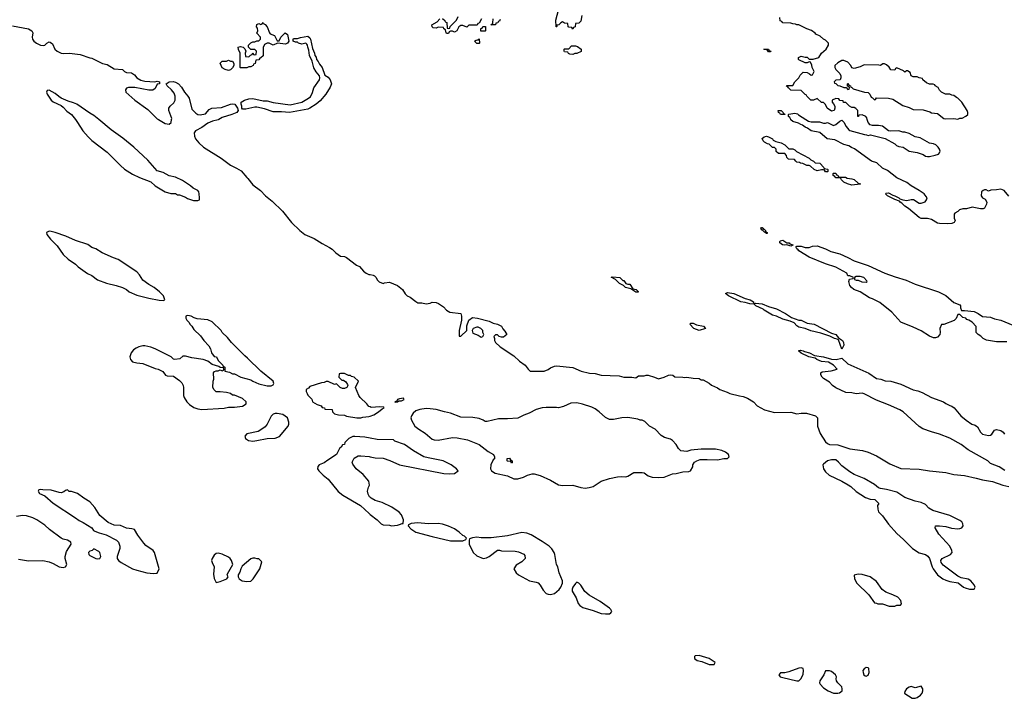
# Model space of a CAD drawing. Header units: inches. Extents: x 2494115 to 2685112, y 774173 to 915163.
# Tile 90 of 215: x 2626562 to 2636225, y 784318 to 790980. Entities that reach past the tile are written whole.
import ezdxf

# ---------------------------------------------------------------- set-up
doc = ezdxf.new("R2010")
doc.units = ezdxf.units.IN
doc.header["$MEASUREMENT"] = 0
for name, color, linetype in [('C6728', 7, 'Continuous'), ('C6729', 7, 'Continuous'), ('C6738', 7, 'Continuous'), ('C6739', 7, 'Continuous')]:
    doc.layers.add(name, color=color, linetype=linetype)

msp = doc.modelspace()

# ---------------------------------------------------------------- linework, layer by layer
at = {"layer": 'C6728', "color": 5, "elevation": 20}
for points in [[(2627108.3, 790000), (2627130.4, 789970.4), (2627180.7, 789890), (2627234, 789830), (2627270, 789794.8), (2627419.9, 789679.9), (2627550, 789547.7), (2627590, 789513.4), (2627670, 789464.9), (2627738, 789430), (2627847.5, 789387.5), (2627891.3, 789350), (2627990, 789291.3), (2628046, 789274), (2628090, 789274), (2628110, 789262), (2628130, 789262), (2628190, 789238), (2628210, 789224.7), (2628266.4, 789206.4), (2628310, 789204.7), (2628326, 789210), (2628328, 789230), (2628324, 789270), (2628319, 789290), (2628310, 789302), (2628264.7, 789324.7), (2628238, 789350), (2628160.2, 789400.2), (2628090, 789433.2), (2628030, 789448.7), (2627970, 789479), (2627910, 789495.3), (2627820.1, 789600.1), (2627681.2, 789730), (2627575.3, 789815.3), (2627460.1, 789900.1), (2627337.8, 790000)], [(2627924.1, 790000), (2627990, 789961.6), (2628030, 789954), (2628049.5, 789970.5), (2628052.6, 790000)], [(2628516.8, 790000), (2628510, 789995.6), (2628455.8, 789984.2), (2628410, 789963.7), (2628350, 789920.7), (2628286.8, 789890), (2628274.8, 789870), (2628276, 789836), (2628286, 789810), (2628318.8, 789770), (2628366.8, 789730), (2628540.6, 789620.6), (2628630, 789550.7), (2628690, 789524), (2628735.5, 789495.5), (2628790, 789431.3), (2628802.5, 789422.5), (2628850, 789358.8), (2628924.6, 789304.6), (2628974.8, 789250), (2629038.8, 789198.8), (2629139.6, 789099.6), (2629230.8, 788990), (2629310.8, 788910), (2629361, 788870), (2629452.8, 788832.8), (2629530, 788782.8), (2629603.4, 788743.4), (2629630, 788726.8), (2629666, 788690), (2629710, 788658.8), (2629750, 788654), (2629770, 788646.8), (2629866, 788570), (2629895.6, 788555.6), (2629937.3, 788510), (2629962.8, 788490), (2629990, 788479.3), (2630000, 788477.8)], [(2630000, 787177.8), (2629990, 787182), (2629969.3, 787209.3), (2629902, 787270), (2629889, 787290), (2629858, 787370), (2629886, 787430), (2629846, 787470), (2629818, 787478), (2629807.3, 787487.3), (2629788.4, 787488.4), (2629750, 787506), (2629710, 787506), (2629698, 787502), (2629694, 787470), (2629722, 787442), (2629739.6, 787439.6), (2629763.6, 787423.6), (2629779.6, 787399.6), (2629782, 787390), (2629772, 787370), (2629750, 787358), (2629730, 787358), (2629708.4, 787368.4), (2629670, 787406), (2629650, 787398), (2629590, 787428), (2629570, 787428), (2629550, 787418), (2629525.4, 787414.6), (2629410, 787378), (2629396.9, 787363.1), (2629374, 787350), (2629374, 787330), (2629382, 787310), (2629390, 787294), (2629430, 787254), (2629434, 787230), (2629482.8, 787202.8), (2629522, 787190), (2629532, 787172), (2629554, 787170), (2629558, 787158), (2629630, 787152), (2629632, 787130), (2629651.1, 787111.1), (2629690, 787101), (2629750, 787096), (2629768.3, 787088.3), (2629870, 787070.6), (2629910, 787070.7), (2629930, 787077.3), (2629990, 787084.7), (2630000, 787088.4)], [(2630000, 786871.2), (2629950, 786881.2), (2629850, 786889), (2629830, 786888.7), (2629792, 786870), (2629754, 786830), (2629751.1, 786808.9), (2629730, 786806), (2629716.9, 786783.1), (2629702, 786770), (2629672, 786710), (2629584.5, 786655.5), (2629550, 786629), (2629502, 786610), (2629486.4, 786593.6), (2629486, 786570), (2629498.8, 786550), (2629538.8, 786510), (2629590.4, 786470.4), (2629688.9, 786348.9), (2629733.3, 786313.3), (2629906, 786210), (2629990.8, 786130.8), (2630000, 786123.9)], [(2630000, 786292.8), (2629996.5, 786296.5), (2629982, 786322), (2629974, 786350), (2629984, 786390), (2629994, 786410), (2629989, 786450), (2629933.8, 786513.8), (2629864, 786570), (2629830, 786618), (2629824, 786636), (2629843.1, 786676.9), (2629883.1, 786696.9), (2629910, 786698), (2629990.7, 786690.7), (2630000, 786688.9)], [(2626550, 785684), (2626650, 785667.3), (2626790, 785670.8), (2626850, 785657.3), (2626890, 785642), (2626949.1, 785609.1), (2626990, 785602.3), (2627011.5, 785610), (2627024.2, 785630), (2627009.6, 785689.6), (2627009.7, 785710.3), (2627022.2, 785757.8), (2627066, 785830), (2627064, 785850), (2627031.7, 785871.7), (2626990, 785879.5), (2626969.7, 785889.7), (2626855.6, 785975.6), (2626810, 786019), (2626729.5, 786069.5), (2626690, 786089.3), (2626630, 786109.3), (2626590, 786112.7), (2626530, 786102.7)]]:
    msp.add_lwpolyline(points, dxfattribs=at)
for points in [[(2626850, 788902.4), (2626824, 788890), (2626828, 788870), (2626864.5, 788824.5), (2626930, 788760.5), (2626990, 788676.3), (2627039.1, 788630), (2627110, 788579.3), (2627134.4, 788554.4), (2627228.9, 788488.9), (2627270, 788468), (2627325.8, 788425.8), (2627414, 788394), (2627510, 788370.4), (2627571.3, 788350), (2627611, 788330), (2627638, 788310), (2627710, 788276.3), (2627830, 788244.9), (2627930, 788226.8), (2627970, 788224.7), (2627986, 788230), (2627974, 788270), (2627933.2, 788310), (2627881.2, 788350), (2627830, 788379.5), (2627770, 788423.7), (2627736.4, 788476.4), (2627710, 788504.2), (2627530, 788627), (2627482, 788642), (2627372.2, 788692.2), (2627310, 788729.5), (2627270, 788744.5), (2627230, 788773), (2627110, 788813.7), (2627013.8, 788853.8), (2626910, 788891.7), (2626870, 788901.7)], [(2628204.7, 788075.3), (2628194, 788070), (2628192, 788050), (2628202, 788030), (2628226, 788006), (2628232, 787990), (2628250.9, 787970.9), (2628270, 787938), (2628338, 787878), (2628370, 787831.3), (2628419.8, 787779.8), (2628436, 787750), (2628444.7, 787710), (2628470, 787674), (2628492, 787670), (2628510, 787634), (2628554, 787590), (2628558, 787578), (2628574, 787570), (2628574, 787530), (2628619.6, 787519.6), (2628650, 787504.7), (2628670, 787502), (2628731, 787471), (2628830, 787444.7), (2628850.9, 787430.9), (2628910, 787406), (2628990, 787386), (2629030, 787386), (2629050, 787394), (2629055.3, 787410), (2629048.7, 787430), (2628929.5, 787529.5), (2628797.5, 787657.5), (2628770, 787679), (2628642, 787810), (2628600.2, 787860.2), (2628548, 787910), (2628538, 787930), (2628452.5, 788012.5), (2628410, 788034), (2628304.7, 788044.7), (2628273.6, 788053.6), (2628246, 788070), (2628230, 788074)], [(2627770, 787779), (2627730, 787769), (2627703.5, 787756.5), (2627679.8, 787740.2), (2627656, 787710), (2627644, 787670), (2627650, 787644.7), (2627670, 787622.8), (2627710, 787610.8), (2627770, 787604), (2627890, 787557.3), (2627922, 787550), (2627966.4, 787526.4), (2627994, 787490), (2628010, 787484.7), (2628070, 787482), (2628130, 787438), (2628153.4, 787413.4), (2628166, 787390), (2628170.7, 787369.3), (2628170.9, 787290.9), (2628176, 787270), (2628202.8, 787230), (2628230, 787202.8), (2628270, 787174), (2628310, 787159.1), (2628350, 787154), (2628570, 787166.8), (2628610, 787176), (2628670, 787176), (2628750, 787184.7), (2628786, 787210), (2628786, 787230), (2628750, 787262), (2628670, 787294), (2628650, 787295.3), (2628630, 787308.7), (2628590, 787319), (2628530, 787328), (2628490, 787328), (2628470, 787346), (2628458, 787370), (2628462, 787430), (2628468.7, 787450), (2628465.2, 787514.8), (2628474.6, 787525.4), (2628490, 787532), (2628510, 787532), (2628530, 787542), (2628550, 787534), (2628562, 787538), (2628566, 787550), (2628562, 787562), (2628530, 787566), (2628516.4, 787576.4), (2628450, 787595.3), (2628409.3, 787629.3), (2628363.2, 787643.2), (2628250, 787659), (2628190, 787675.3), (2628163.6, 787676.4), (2628134, 787650), (2628083.1, 787643.1), (2628070, 787648), (2628048, 787670), (2627890, 787749.2), (2627850, 787765.2), (2627790, 787777.2)], [(2629090, 787115.3), (2629070, 787115.3), (2629051.1, 787108.9), (2629031.1, 787088.9), (2628990, 787008.7), (2628970, 786984), (2628939.9, 786960.1), (2628903.5, 786936.5), (2628790, 786913.2), (2628771.3, 786890), (2628778, 786870), (2628808.7, 786848.7), (2628850, 786843), (2628890, 786848), (2628990, 786867.7), (2629070, 786870.7), (2629112.7, 786887.3), (2629195.3, 786990), (2629202, 787010), (2629202, 787030), (2629188.7, 787070), (2629145.6, 787105.6)], [(2626770, 786368.7), (2626750, 786366), (2626742, 786350), (2626758, 786330), (2626810, 786306.8), (2626890, 786233.4), (2627110, 786090.8), (2627144.1, 786064.1), (2627184.5, 786044.5), (2627270, 785991.3), (2627286.8, 785966.8), (2627298.8, 785958.8), (2627342, 785942), (2627410, 785924), (2627510.5, 785870.5), (2627531, 785850), (2627546, 785810), (2627546, 785790), (2627518, 785710), (2627518, 785690), (2627531, 785670), (2627556.3, 785650), (2627670, 785590.3), (2627710, 785574.6), (2627809.5, 785550.5), (2627875.9, 785544.1), (2627910, 785547.7), (2627929.3, 785590), (2627885.7, 785750), (2627871.5, 785770), (2627799.3, 785819.3), (2627779.7, 785839.7), (2627721.2, 785921.2), (2627690, 785974), (2627662.7, 785982.7), (2627610, 785989.4), (2627550, 786013.2), (2627490, 786019.3), (2627430, 786044), (2627350, 786113.2), (2627298, 786190), (2627250, 786246.6), (2627190, 786282.7), (2627130, 786329.2), (2627070, 786348.7), (2627048.4, 786348.4), (2627030, 786366), (2627010, 786358), (2626996, 786344), (2626970, 786335.3), (2626950, 786337.2), (2626870, 786360.7), (2626790, 786364)], [(2627290, 785786), (2627274, 785770), (2627250, 785764), (2627243, 785757), (2627238.8, 785750), (2627239.1, 785730), (2627250, 785719.1), (2627310, 785690.7), (2627330, 785686.4), (2627349.3, 785690.7), (2627359.3, 785710), (2627350, 785748), (2627338.9, 785758.9)], [(2628510, 785744), (2628490, 785739), (2628470, 785722), (2628451, 785690), (2628446, 785670), (2628451, 785650), (2628471.3, 785608.7), (2628462.6, 785537.4), (2628470, 785494.8), (2628490, 785454.8), (2628530, 785465.3), (2628594, 785490), (2628608.7, 785510), (2628598, 785530), (2628600.4, 785539.6), (2628655.3, 785630), (2628642, 785670), (2628628.7, 785690), (2628610, 785704), (2628550, 785732.7)], [(2628870, 785695.3), (2628850, 785695.3), (2628830, 785688), (2628745.4, 785614.6), (2628731.1, 785588.9), (2628722, 785558), (2628704.7, 785530), (2628704.7, 785510), (2628714.8, 785490), (2628746.8, 785470), (2628790, 785464.4), (2628830, 785468.9), (2628853.2, 785490), (2628918, 785590), (2628938, 785658), (2628907.3, 785687.3), (2628892.7, 785687.3)]]:
    msp.add_lwpolyline(points, close=True, dxfattribs=at)
at = {"layer": 'C6729', "color": 5, "elevation": 20}
for points in [[(2626490, 790920.7), (2626650, 790890.6), (2626681, 790870), (2626691.3, 790850), (2626682.8, 790810), (2626686.8, 790790), (2626701, 790770), (2626726.8, 790750), (2626764.7, 790730), (2626792.7, 790727.3), (2626809, 790731), (2626828.9, 790751.1), (2626850, 790762), (2626859.6, 790759.6), (2626883.6, 790743.6), (2626906, 790690), (2626931, 790670), (2626970, 790650.7), (2626990, 790647.3), (2627050, 790651), (2627156.9, 790636.9), (2627250, 790604.7), (2627270, 790602), (2627374, 790550), (2627419.6, 790539.6), (2627490, 790498), (2627570, 790491.3), (2627590, 790472), (2627610, 790462), (2627658, 790458), (2627690, 790438), (2627711.3, 790410), (2627750, 790386), (2627790, 790376), (2627888.9, 790371.1), (2627910, 790378), (2627934, 790370), (2627934, 790350), (2627910, 790346), (2627890, 790306), (2627870, 790288.7), (2627830, 790289), (2627692.9, 790312.9), (2627630, 790315.3), (2627610, 790308), (2627601, 790290), (2627602.8, 790270), (2627690.8, 790190), (2627818.9, 790098.9), (2627910, 790008.2), (2627924.1, 790000)], [(2628052.6, 790000), (2628053.6, 790010), (2628025.1, 790090), (2628027, 790110), (2628039.3, 790130), (2628075.1, 790164.9), (2628086.6, 790190), (2628089.4, 790210), (2628089.4, 790230), (2628078, 790258), (2628051.8, 790291.8), (2628008, 790330), (2627998, 790350), (2628029.5, 790370.5), (2628066.8, 790373.2), (2628090, 790367.7), (2628121, 790350), (2628150, 790318.8), (2628179.1, 790270), (2628213, 790230), (2628223.8, 790210), (2628250, 790102.8), (2628290, 790060.7), (2628310, 790050.7), (2628332.7, 790047.3), (2628384.7, 790055.3), (2628422.5, 790097.5), (2628448, 790110), (2628542.4, 790117.6), (2628630, 790150.4), (2628653.2, 790153.2), (2628672, 790150), (2628698, 790110), (2628704.7, 790090), (2628692, 790070), (2628644.7, 790050), (2628550, 790021.3), (2628516.8, 790000)], [(2627337.8, 790000), (2627290, 790039), (2627250, 790061.2), (2627122, 790150), (2627090, 790164.5), (2627038.9, 790178.9), (2626969.4, 790209.4), (2626944.8, 790224.8), (2626910, 790256), (2626850, 790288.7), (2626830, 790286), (2626824.7, 790270), (2626831, 790250), (2626870, 790191), (2626890, 790174.8), (2626970, 790136), (2626990, 790121), (2627023.1, 790083.1), (2627071, 790050), (2627108.3, 790000)]]:
    msp.add_lwpolyline(points, dxfattribs=at)
for points in [[(2629090, 790774), (2629110, 790774), (2629126, 790810), (2629168.4, 790851.6), (2629190, 790834), (2629202, 790770), (2629191.3, 790750), (2629170, 790741.2), (2629091.6, 790748.4), (2629050, 790729), (2629010, 790748), (2628990, 790748), (2628964.7, 790735.3), (2628952.7, 790707.3), (2628950, 790626), (2628930, 790606), (2628918, 790602), (2628910, 790586), (2628878, 790582), (2628874, 790550), (2628858, 790542), (2628854, 790530), (2628830, 790518), (2628810, 790518), (2628790, 790508.7), (2628730, 790506), (2628726, 790510), (2628726, 790650), (2628708.4, 790688.4), (2628706, 790710), (2628730, 790718), (2628754, 790710), (2628772.7, 790692.7), (2628782, 790670), (2628774, 790650), (2628778, 790618), (2628810, 790614), (2628827.3, 790632.7), (2628842, 790638), (2628850, 790654), (2628858, 790638), (2628870, 790634), (2628882, 790638), (2628886, 790670), (2628870, 790686), (2628830, 790686), (2628806, 790710), (2628808, 790730), (2628830, 790752), (2628850, 790762), (2628870, 790762), (2628890, 790774), (2628910, 790774), (2628926, 790790), (2628926, 790810), (2628888, 790848), (2628898, 790870), (2628896.4, 790896.4), (2628886, 790910), (2628888.7, 790931.3), (2628910, 790942), (2628930, 790934), (2628942, 790938), (2628950, 790954), (2628958, 790938), (2628970, 790934), (2628991.3, 790910), (2629012, 790850), (2629021, 790841), (2629063.6, 790823.6)], [(2629210, 790069.7), (2629130, 790076.2), (2629050, 790074), (2628965.4, 790105.4), (2628890, 790120.9), (2628870, 790120.9), (2628782.7, 790102.7), (2628750, 790102), (2628742, 790110), (2628741.2, 790130), (2628734, 790150), (2628735.3, 790170), (2628768.7, 790190), (2628810, 790203), (2628850, 790205.5), (2628950, 790184), (2628990, 790182), (2629050, 790167.7), (2629216.6, 790143.4), (2629330, 790170.6), (2629381.6, 790198.4), (2629415.9, 790224.1), (2629435.6, 790264.4), (2629450, 790311), (2629505.2, 790390), (2629509, 790410), (2629504, 790430), (2629470, 790469), (2629450, 790508), (2629433.2, 790573.2), (2629406, 790630), (2629400.4, 790680.4), (2629388.7, 790710), (2629388, 790730), (2629380.4, 790740.4), (2629370, 790748), (2629330, 790741.2), (2629298, 790750), (2629290, 790758), (2629270, 790758), (2629246, 790770), (2629246, 790790), (2629250, 790794), (2629290, 790794), (2629316.4, 790803.6), (2629390, 790818), (2629410, 790802), (2629416, 790790), (2629436, 790696), (2629456, 790650), (2629458, 790630), (2629470.6, 790610.6), (2629474.8, 790590), (2629490.4, 790570.4), (2629503.4, 790543.4), (2629531.3, 790510), (2629555.3, 790435.3), (2629590, 790414.8), (2629610, 790391), (2629622.8, 790350), (2629610, 790318), (2629566, 790250), (2629510, 790184), (2629471.3, 790150), (2629411, 790110), (2629390, 790102.9)], [(2628630, 790574), (2628650, 790574), (2628662, 790550), (2628662, 790530), (2628651.1, 790508.9), (2628630, 790488), (2628610, 790482), (2628578, 790490), (2628548.9, 790508.9), (2628528.4, 790551.6), (2628550, 790572), (2628590, 790572), (2628610, 790582)]]:
    msp.add_lwpolyline(points, close=True, dxfattribs=at)
at = {"layer": 'C6738', "color": 5, "elevation": 20}
for points in [[(2636270, 789248.7), (2636222, 789302), (2636190, 789317.2), (2636150, 789309.3), (2636092, 789308), (2636070, 789298), (2636048.4, 789308.4), (2636030, 789308.7), (2636016.9, 789303.1), (2636002, 789290), (2635998, 789250), (2636010, 789232), (2636036.9, 789216.9), (2636052, 789190), (2636051.6, 789168.4), (2636032, 789130), (2636016.9, 789123.1), (2635990, 789122), (2635910, 789139), (2635855.3, 789124.7), (2635816.9, 789123.1), (2635786, 789114), (2635770, 789098), (2635738, 789082), (2635734, 789070), (2635734, 789030), (2635742, 789010), (2635732, 788990), (2635710, 788978), (2635670, 788975.3), (2635590, 788979), (2635570, 788984), (2635510, 789018), (2635470, 789028.7), (2635410, 789029.2), (2635390, 789039), (2635286, 789126), (2635249, 789150), (2635219.3, 789179.3), (2635202, 789190), (2635198, 789198), (2635150, 789215.3), (2635078, 789250), (2635058, 789270), (2635064, 789276), (2635090, 789281), (2635130, 789256), (2635152, 789250), (2635190, 789231.3), (2635201, 789221), (2635230, 789211), (2635270, 789206), (2635310, 789214.8), (2635334, 789214), (2635390, 789178), (2635410, 789178), (2635448.9, 789191.1), (2635462, 789210), (2635468, 789230), (2635438, 789270), (2635390, 789304), (2635310, 789349.2), (2635270, 789381.2), (2635170, 789426), (2635078.6, 789498.6), (2635030, 789522), (2634975.1, 789575.1), (2634922, 789590), (2634753.2, 789713.2), (2634724.1, 789724.1), (2634700.2, 789740.2), (2634650, 789754), (2634562, 789802), (2634488, 789810), (2634414, 789874), (2634330, 789889), (2634294, 789914), (2634270, 789924), (2634245.2, 789945.2), (2634228, 789950), (2634204.7, 789964.7), (2634150, 789982), (2634130, 789998), (2634129, 790000)], [(2634277, 790000), (2634303.6, 789983.6), (2634330, 789978), (2634410, 789976), (2634450, 789964.7), (2634470, 789964.7), (2634490.9, 789970.9), (2634550, 789942), (2634570, 789952), (2634610, 789984.7), (2634630, 789994), (2634650, 789974), (2634672, 789930), (2634698, 789898), (2634710, 789891.3), (2634851.6, 789851.6), (2634871.1, 789851.1), (2634890, 789844.7), (2634911.1, 789851.1), (2635054.8, 789814.8), (2635150, 789762), (2635166.4, 789746.4), (2635190, 789736), (2635232, 789730), (2635290.9, 789690.9), (2635370, 789674.8), (2635430, 789656), (2635450, 789641), (2635470, 789636), (2635490, 789636), (2635546, 789650), (2635579, 789661), (2635590, 789674), (2635595.3, 789690), (2635588.7, 789710), (2635575.3, 789730), (2635554, 789750), (2635530, 789761.2), (2635489.3, 789769.3), (2635400.2, 789820.2), (2635350, 789829), (2635290, 789862), (2635250, 789875.3), (2635230, 789875.3), (2635188.4, 789888.4), (2635110, 789884), (2635090, 789888.7), (2635030, 789935.3), (2634990, 789942), (2634930, 789942), (2634909.1, 789949.1), (2634888, 789970), (2634880.5, 790000)], [(2636250, 787817.2), (2636150, 787816), (2636050, 787834), (2636018, 787850), (2635994.6, 787874.6), (2635970, 787888), (2635948.9, 787908.9), (2635947.3, 787967.3), (2635908, 788010), (2635878, 788030), (2635856.4, 788036.4), (2635846, 788050), (2635818, 788058), (2635790, 788086), (2635770, 788086), (2635752.7, 788047.3), (2635732.7, 788027.3), (2635630, 787988.7), (2635610, 787988), (2635591.3, 787950), (2635596, 787910), (2635591.3, 787890), (2635570, 787864), (2635550, 787855.3), (2635530, 787855.3), (2635490, 787873.2), (2635410, 787926), (2635330, 787962.7), (2635209.5, 788009.5), (2635122, 788110), (2635004.5, 788204.5), (2634930, 788241.2), (2634902, 788250), (2634810, 788309), (2634749, 788330), (2634724, 788350), (2634709, 788370), (2634698, 788410), (2634707.3, 788432.7), (2634742, 788438), (2634746, 788450), (2634710, 788466), (2634690, 788466), (2634678, 788490), (2634571.9, 788551.9), (2634470, 788584.5), (2634310, 788649.4), (2634209.2, 788710), (2634202, 788722), (2634188.7, 788730), (2634178, 788750), (2634190, 788756), (2634230, 788756), (2634270, 788742), (2634310, 788742), (2634343.1, 788756.9), (2634390, 788761), (2634470.5, 788730.5), (2634523.8, 788703.8), (2634610, 788680.5), (2634690, 788646), (2634750, 788613), (2634890, 788565.5), (2635052.8, 788492.8), (2635155.2, 788455.2), (2635263.4, 788423.4), (2635350, 788384), (2635578, 788310), (2635650, 788271), (2635730, 788204.7), (2635790, 788182), (2635796, 788170), (2635796, 788150), (2635803.6, 788123.6), (2635834, 788126), (2635930, 788114), (2635970, 788094.8), (2636010, 788064.9), (2636090, 788058.4), (2636130, 788043.8), (2636190.4, 788030.4), (2636310, 787980.5)], [(2630000, 788477.8), (2630030, 788473), (2630044.1, 788464.1), (2630058.8, 788450), (2630070, 788424.7), (2630090, 788406.8), (2630130, 788391.3), (2630142.7, 788397.3), (2630190, 788404.7), (2630270.5, 788370.5), (2630318, 788330), (2630344.7, 788290), (2630364.7, 788270), (2630395.3, 788255.3), (2630450, 788212), (2630470, 788202), (2630510, 788202), (2630551.1, 788191.1), (2630590, 788196), (2630610, 788206), (2630650, 788202.8), (2630672.5, 788192.5), (2630719.9, 788159.9), (2630751.3, 788130), (2630782, 788110), (2630890, 788096), (2630897.1, 788070), (2630897.1, 788030), (2630873.4, 787930), (2630874, 787874), (2630890, 787872), (2630948.7, 787930), (2630950, 787974), (2630969.3, 788030), (2631004.5, 788055.5), (2631054, 788050), (2631170, 788021), (2631210, 788002), (2631251.6, 787991.6), (2631291.1, 787971.1), (2631303.6, 787943.6), (2631323.6, 787923.6), (2631342, 787890), (2631310, 787862), (2631290, 787862), (2631266, 787870), (2631250, 787886), (2631230, 787886), (2631214, 787870), (2631222, 787850), (2631222, 787830), (2631232, 787810), (2631278, 787770), (2631410, 787678.8), (2631467.7, 787627.7), (2631522, 787590), (2631550.7, 787550), (2631572, 787530), (2631710, 787528), (2631750, 787546.4), (2631770, 787563), (2631810, 787578.8), (2631830, 787580.7), (2631990, 787566), (2632072, 787530), (2632154, 787510), (2632210, 787508), (2632270, 787490.6), (2632444, 787484), (2632490.9, 787470.9), (2632571, 787471), (2632610, 787464.7), (2632636.4, 787483.6), (2632690, 787484.7), (2632710, 787491.3), (2632730, 787491.3), (2632791.6, 787471.6), (2632830, 787454), (2632886, 787470), (2632928.4, 787491.6), (2632950, 787494), (2632971.6, 787491.6), (2632992.7, 787472.7), (2633070, 787472), (2633090, 787466), (2633110, 787471.3), (2633170, 787461), (2633230, 787458), (2633250, 787446), (2633270, 787444.7), (2633330, 787412), (2633350, 787392), (2633410, 787366), (2633432, 787350), (2633504.9, 787324.9), (2633530, 787311), (2633626.2, 787286.2), (2633661.4, 787281.4), (2633704.5, 787264.5), (2633764.7, 787230), (2633798, 787190), (2633871.3, 787150), (2633970, 787124.9), (2634130, 787127.7), (2634190, 787112), (2634230, 787118), (2634283.1, 787116.9), (2634372, 787090), (2634392, 787070), (2634391.3, 786990), (2634416.8, 786916.8), (2634470, 786836), (2634490, 786818.8), (2634510, 786810.7), (2634590, 786804.9), (2634710, 786767.3), (2634834, 786750), (2634890, 786734.8), (2634970, 786697.3), (2635101.1, 786621.1), (2635210, 786573.4), (2635390, 786567.3), (2635490, 786550.8), (2635650, 786534.8), (2635730, 786516), (2635834.6, 786505.4), (2635950, 786480.7), (2636010, 786462), (2636110, 786447.3), (2636208.9, 786411.1), (2636270, 786396)], [(2636230, 786553.2), (2636174, 786590), (2636090, 786624.5), (2636063.7, 786650), (2635870, 786758.7), (2635802.7, 786810), (2635690, 786871.8), (2635590, 786911.6), (2635510, 786932.7), (2635424.9, 786964.9), (2635390, 786986.6), (2635234, 787130), (2635201.2, 787150), (2635090, 787198.7), (2634970, 787243.6), (2634850, 787307), (2634830, 787312), (2634770, 787307.3), (2634730, 787317), (2634670, 787320.7), (2634570, 787366.6), (2634539.3, 787390), (2634510, 787420.9), (2634450, 787457.2), (2634437.2, 787470), (2634425.2, 787494.8), (2634425.6, 787514.4), (2634438, 787522), (2634526.3, 787533.7), (2634586, 787550), (2634549, 787590), (2634498.6, 787618.6), (2634430, 787625.2), (2634384.7, 787644.7), (2634370, 787658), (2634308, 787670), (2634230, 787705.2), (2634206, 787730), (2634225.2, 787734.8), (2634250, 787730.7), (2634262.8, 787722.8), (2634312, 787710), (2634363.6, 787683.6), (2634452, 787670), (2634530, 787646), (2634575.5, 787644.5), (2634630, 787658), (2634690, 787602), (2634896, 787510), (2634970, 787458), (2635014, 787450), (2635055.9, 787435.9), (2635110.4, 787430.4), (2635210, 787403), (2635330, 787347.7), (2635376.8, 787336.8), (2635419.9, 787319.9), (2635511.3, 787270), (2635627.7, 787227.7), (2635650, 787211), (2635690, 787191), (2635710, 787186), (2635731.3, 787170), (2635798.8, 787090), (2635850, 787047.3), (2635904.7, 787010), (2635938, 786998), (2635962, 786982), (2635990, 786932), (2636011.1, 786911.1), (2636070, 786898.8), (2636090, 786901), (2636102, 786910), (2636128, 786950), (2636150, 786955.5), (2636190, 786945.5), (2636213.4, 786930), (2636227.3, 786910)], [(2630000, 787088.4), (2630037.5, 787102.5), (2630082, 787130), (2630119, 787161), (2630138, 787170), (2630135.3, 787175.3), (2630098, 787178), (2630012.5, 787172.5), (2630000, 787177.8)], [(2630000, 786688.9), (2630050, 786678.8), (2630130, 786674.8), (2630193.7, 786653.7), (2630290.6, 786610.6), (2630724.5, 786524.5), (2630779.3, 786520.7), (2630830, 786526), (2630866, 786550), (2630848, 786570), (2630795.3, 786610), (2630718, 786650), (2630570, 786677.2), (2630529.5, 786689.5), (2630426.8, 786746.8), (2630338, 786810), (2630244, 786844), (2630230, 786855.3), (2630070, 786857.2), (2630000, 786871.2)], [(2630000, 786123.9), (2630071.3, 786070), (2630111.1, 786031.1), (2630130, 786022), (2630190, 786018), (2630210, 786011.3), (2630270, 786018), (2630290, 786024.7), (2630314, 786034), (2630326, 786034), (2630328, 786070), (2630310, 786118), (2630286.3, 786146.3), (2630215.3, 786195.3), (2630120.1, 786240.1), (2630050, 786259), (2630010, 786282), (2630000, 786292.8)]]:
    msp.add_lwpolyline(points, dxfattribs=at)
for points in [[(2634110, 789712), (2634150, 789712), (2634170, 789702), (2634184.7, 789684.7), (2634310, 789622), (2634325.4, 789605.4), (2634354, 789590), (2634370, 789574), (2634414, 789570), (2634454, 789530), (2634458, 789518), (2634490, 789514), (2634494, 789510), (2634494, 789490), (2634490, 789486), (2634470, 789486), (2634462, 789502), (2634450, 789506), (2634430, 789506), (2634390, 789495.3), (2634358, 789510), (2634323.1, 789543.1), (2634309, 789549), (2634286, 789550), (2634249, 789569), (2634226, 789570), (2634216.4, 789576.4), (2634190, 789582), (2634178, 789590), (2634167.3, 789607.3), (2634106, 789610), (2634090, 789626), (2634087.3, 789647.3), (2634070, 789666), (2634007.3, 789667.3), (2633987.3, 789687.3), (2633986, 789710), (2633970, 789726), (2633950, 789726), (2633916.4, 789756.4), (2633900.4, 789760.4), (2633870, 789778), (2633858, 789790), (2633847.3, 789812.7), (2633868.4, 789831.6), (2633890, 789836), (2633910, 789831), (2633950, 789811), (2633958, 789798), (2633983.6, 789783.6), (2634034, 789770), (2634070, 789752)], [(2634730, 789355.3), (2634686, 789370), (2634650, 789386), (2634627.3, 789407.3), (2634622, 789422), (2634610, 789426), (2634570, 789426), (2634562, 789442), (2634546, 789450), (2634546, 789470), (2634550, 789474), (2634570, 789474), (2634578, 789458), (2634592.7, 789452.7), (2634598, 789438), (2634610, 789434), (2634667.3, 789432.7), (2634683.6, 789423.6), (2634730, 789418), (2634750, 789411), (2634790, 789374), (2634814, 789370), (2634810, 789366)], [(2633890, 788882), (2633878, 788890), (2633878, 788898), (2633870, 788895.3), (2633855.3, 788910), (2633856.4, 788916.4), (2633850, 788915.3), (2633835.3, 788930), (2633841.2, 788938.8), (2633850, 788938.8), (2633861, 788930), (2633862, 788922), (2633870, 788921), (2633881, 788910), (2633881, 788901), (2633898, 788890), (2633898, 788882)], [(2634130, 788758), (2634090, 788769.2), (2634070, 788766.6), (2634048, 788770), (2634022, 788790), (2634022, 788798), (2634026, 788810), (2634050, 788814), (2634090, 788790.8), (2634112, 788790), (2634121, 788781), (2634150.8, 788770.8), (2634150, 788766)], [(2632530, 788382), (2632550, 788382), (2632578, 788338), (2632612, 788330), (2632634, 788310), (2632630, 788306), (2632610, 788304), (2632559, 788339), (2632508, 788350), (2632489.1, 788369.1), (2632448, 788390), (2632408.7, 788428.7), (2632368, 788452), (2632383.1, 788456.9), (2632451.3, 788450), (2632481, 788421), (2632490, 788418), (2632511.1, 788391.1)], [(2634810, 788458), (2634770, 788458), (2634754, 788450), (2634754, 788430), (2634770, 788422), (2634790, 788422), (2634825.4, 788405.4), (2634870, 788402), (2634878, 788410), (2634876.4, 788416.4), (2634846, 788450)], [(2633772.7, 788192.7), (2633783.1, 788196.9), (2633850, 788190.8), (2633910, 788162.8), (2633990, 788140.7), (2634076.1, 788096.1), (2634137.3, 788057.3), (2634210, 788030.7), (2634230, 788030.6), (2634290, 788000.7), (2634358, 787990), (2634530, 787902.8), (2634571.3, 787890), (2634598, 787858), (2634636, 787830), (2634646, 787810), (2634650, 787786), (2634630, 787746), (2634598, 787838), (2634584.7, 787844.7), (2634558, 787850), (2634512.9, 787872.9), (2634423.3, 787903.3), (2634326.8, 787926.8), (2634269.3, 787949.3), (2634210, 787962), (2634190, 787975.3), (2634163.2, 788003.2), (2634122, 788022), (2634050, 788039.3), (2633990, 788069.2), (2633950, 788079.3), (2633867.5, 788127.5), (2633857.5, 788137.5), (2633788, 788170), (2633768.9, 788188.9), (2633726, 788190), (2633683.2, 788203.2), (2633638, 788210), (2633518, 788270), (2633488, 788292), (2633510, 788301), (2633570, 788293.4), (2633681.4, 788241.4), (2633732, 788230), (2633762, 788210), (2633762, 788202)], [(2631050, 787962), (2631011.6, 787948.4), (2631002, 787930), (2631010, 787902), (2631062, 787882), (2631090, 787862), (2631106, 787870), (2631118, 787890), (2631106, 787910), (2631106, 787930), (2631086, 787950), (2631060.4, 787960.4)], [(2633230, 787929.5), (2633178, 787950), (2633138, 787990), (2633150, 788002), (2633170, 788002), (2633203.6, 787983.6), (2633272, 787970), (2633292, 787950)], [(2630330, 787266), (2630290, 787259.3), (2630271.3, 787250), (2630264.7, 787235.3), (2630242, 787230), (2630246, 787226), (2630270, 787227.7), (2630283.1, 787236.9), (2630310, 787238.8), (2630334, 787250)], [(2632030, 787219), (2631970, 787214), (2631898, 787182), (2631850.9, 787169.1), (2631830, 787174), (2631730, 787173.2), (2631690, 787169), (2631630, 787154), (2631562, 787118), (2631510, 787099), (2631450, 787069.2), (2631350, 787061.2), (2631259.8, 787060.2), (2631150, 787034), (2631130, 787034), (2631110, 787049), (2631070, 787065.2), (2631010, 787073.2), (2630890, 787077.2), (2630790, 787117.2), (2630730, 787129.2), (2630650, 787152.7), (2630590, 787161.2), (2630550, 787164), (2630490, 787154), (2630450, 787139), (2630422.5, 787117.5), (2630406, 787090), (2630401, 787070), (2630406, 787050), (2630441, 786990), (2630479.9, 786959.9), (2630542.5, 786922.5), (2630610, 786862.8), (2630630, 786854.8), (2630669.1, 786850.9), (2630810, 786877.3), (2630855.9, 786875.9), (2630955.9, 786855.9), (2631070.4, 786810.4), (2631161.1, 786741.1), (2631212, 786710), (2631222, 786690), (2631222, 786670), (2631210, 786658), (2631186, 786610), (2631181, 786570), (2631191.3, 786550), (2631227.1, 786527.1), (2631350, 786502), (2631411.6, 786471.6), (2631450, 786471.3), (2631506, 786490), (2631546, 786510), (2631590, 786521), (2631610, 786521), (2631670, 786506), (2631770, 786458.8), (2631850, 786414.8), (2631890, 786406), (2631990, 786410.8), (2632070, 786386), (2632110, 786381), (2632150, 786386), (2632190, 786398.8), (2632270, 786451), (2632350, 786474.8), (2632430, 786490.8), (2632470, 786494.8), (2632510, 786491), (2632530, 786498), (2632590, 786534.8), (2632670, 786536), (2632690, 786531), (2632730, 786502.8), (2632770, 786488), (2632830, 786484.9), (2632886, 786490), (2632970, 786522), (2633004.7, 786524.7), (2633070, 786542), (2633130, 786544.7), (2633146, 786550), (2633168, 786590), (2633168, 786610), (2633183.1, 786636.9), (2633206, 786650), (2633239, 786661), (2633310, 786664), (2633410, 786660.7), (2633471.3, 786671.3), (2633507.3, 786672.7), (2633526, 786690), (2633518, 786710), (2633490, 786734), (2633452.1, 786752.1), (2633390, 786765.2), (2633250, 786765.2), (2633150, 786752.7), (2633110, 786741.2), (2633050, 786748.7), (2633028, 786770), (2633004, 786810), (2632969.5, 786849.5), (2632950, 786861.2), (2632890, 786879), (2632856.5, 786896.5), (2632798.6, 786958.6), (2632742, 786990), (2632696, 787036), (2632670, 787049), (2632650, 787049.2), (2632630, 787057.2), (2632530, 787073.2), (2632470, 787072.3), (2632390, 787056), (2632350, 787054), (2632310, 787074), (2632250, 787129), (2632210, 787159), (2632175.5, 787175.5), (2632085.6, 787205.6)], [(2631390, 786628), (2631382, 786642), (2631350, 786646), (2631346, 786650), (2631347.3, 786672.7), (2631370, 786674), (2631378, 786658), (2631394, 786650), (2631394, 786630)], [(2634570, 786659), (2634530, 786659), (2634490.9, 786649.1), (2634450, 786618), (2634444.7, 786610), (2634451, 786570), (2634470, 786541), (2634506, 786510), (2634630.5, 786450.5), (2634693.2, 786413.2), (2634717.5, 786397.5), (2634770, 786346.8), (2634862, 786290), (2634908.4, 786271.6), (2634954, 786270), (2634992, 786230), (2634982, 786210), (2634983.6, 786176.4), (2634991.3, 786150), (2635030.5, 786110.5), (2635087.1, 786027.1), (2635170, 785934.8), (2635236.7, 785876.7), (2635322.8, 785790), (2635390, 785747.3), (2635450.7, 785730.7), (2635474.4, 785714.4), (2635491.3, 785690), (2635516, 785610), (2635526.8, 785590), (2635570.7, 785530), (2635594, 785510), (2635622.8, 785490), (2635650, 785479.3), (2635690, 785466), (2635770.6, 785450.6), (2635824, 785410), (2635841.8, 785401.8), (2635882, 785390), (2635910, 785388.2), (2635929.3, 785390.7), (2635938, 785410), (2635930, 785433.2), (2635898, 785470), (2635870, 785487.3), (2635800.1, 785500.1), (2635770, 785516), (2635624.8, 785624.8), (2635604, 785650), (2635602, 785670), (2635615.3, 785690), (2635698, 785730), (2635713.2, 785750), (2635709.2, 785770), (2635689.2, 785810), (2635584, 785930), (2635546, 785990), (2635548.4, 786011.6), (2635590, 786012), (2635650, 786004.7), (2635707.5, 785987.5), (2635770, 785982.8), (2635790, 785986), (2635808.9, 785991.1), (2635822, 786010), (2635819, 786030), (2635808.7, 786050), (2635790, 786064), (2635690, 786113.2), (2635522, 786162), (2635485.6, 786185.6), (2635450, 786222), (2635410, 786239), (2635350, 786254), (2635250, 786288.7), (2635170, 786342), (2635070, 786369.2), (2635010, 786377.2), (2634990, 786384), (2634950, 786417.2), (2634850, 786476), (2634750, 786516), (2634710, 786541.2), (2634630, 786601.2), (2634597.5, 786637.5)], [(2630470, 786040.9), (2630405.4, 786034.6), (2630378, 786022), (2630374, 786010), (2630401.4, 785981.4), (2630450.4, 785950.4), (2630610, 785906.7), (2630790, 785864.9), (2630910, 785864.7), (2630942, 785878), (2630946, 785890), (2630926, 785910), (2630910, 785915.3), (2630875.3, 785950), (2630830, 785982.7), (2630770, 786009.3), (2630710, 786026), (2630670, 786032.7), (2630570, 786032.3)], [(2631490, 785947), (2631350, 785912.7), (2631190, 785892.7), (2631090, 785893.2), (2631050, 785899), (2631005.4, 785894.6), (2630978, 785882), (2630974, 785870), (2630974, 785830), (2631011, 785750), (2631050, 785716.3), (2631109, 785691), (2631142, 785698), (2631170, 785711), (2631250, 785771.3), (2631270, 785771.3), (2631290, 785764.7), (2631423.6, 785763.6), (2631456.9, 785756.9), (2631510, 785734), (2631519.6, 785719.6), (2631522, 785690), (2631490, 785658), (2631435.3, 785624.7), (2631412, 785590), (2631434.8, 785550), (2631458.8, 785530), (2631564, 785470), (2631630, 785458.7), (2631650.3, 785450.3), (2631670.3, 785430.3), (2631698.6, 785378.6), (2631730, 785348.2), (2631750, 785339.3), (2631770, 785337.1), (2631810, 785346), (2631854.9, 785385.1), (2631872.7, 785410), (2631889.3, 785450), (2631889.3, 785470), (2631855.3, 785550), (2631842, 785610), (2631829.2, 785630), (2631815.3, 785730), (2631808.9, 785748.9), (2631784.7, 785784.7), (2631759, 785810), (2631690, 785857.2), (2631582, 785922), (2631537.7, 785937.7)], [(2634790, 785537.2), (2634752, 785528), (2634756, 785490), (2634778.8, 785450), (2634894.4, 785334.4), (2634950, 785254), (2634971.6, 785251.6), (2634984.7, 785244.7), (2635030, 785244.7), (2635096.4, 785223.6), (2635150, 785222), (2635170, 785232), (2635207.3, 785232.7), (2635214.6, 785245.4), (2635210, 785278), (2635179, 785310), (2635130, 785335.1), (2635060.7, 785360.7), (2635027.3, 785387.3), (2634970, 785465.2), (2634910, 785509.2), (2634830, 785532.3)], [(2632030, 785458), (2632015.3, 785444.7), (2631990, 785408), (2631984, 785390), (2631984.9, 785370), (2632022.8, 785302.8), (2632043, 785250), (2632058, 785230), (2632090, 785208.9), (2632190, 785179.6), (2632270, 785150.3), (2632310, 785145.7), (2632350, 785148.5), (2632363.7, 785156.3), (2632372.7, 785170), (2632362.7, 785190), (2632350, 785202.7), (2632259.3, 785270), (2632149.7, 785329.7), (2632108, 785368), (2632070, 785428.7), (2632050, 785449)], [(2633230, 784738), (2633190, 784736), (2633184, 784730), (2633186, 784710), (2633210.8, 784690), (2633258, 784678), (2633330, 784649.2), (2633370, 784649.1), (2633378, 784650), (2633388.7, 784670), (2633330, 784709.3)], [(2634230, 784616.9), (2634210, 784615.1), (2634110, 784577), (2634070, 784569), (2634030, 784568.7), (2634011.3, 784550), (2634026, 784530), (2634050, 784520.7), (2634190, 784490.5), (2634210, 784490.4), (2634230, 784511.8), (2634250, 784555.5), (2634253.7, 784590), (2634250, 784611.8)], [(2634510, 784588.7), (2634470, 784588.7), (2634454.4, 784550), (2634414, 784490), (2634410.3, 784470), (2634416.5, 784456.5), (2634450, 784420.4), (2634495.5, 784390), (2634550, 784368.1), (2634590, 784368.8), (2634606.8, 784373.2), (2634635.3, 784390), (2634635.3, 784410), (2634629, 784430), (2634590, 784468.7), (2634579, 784490), (2634575.3, 784510), (2634578, 784530), (2634568.9, 784548.9), (2634530, 784582)], [(2634870, 784622), (2634851, 784609), (2634838, 784590), (2634838.8, 784570), (2634846, 784550), (2634859.8, 784539.8), (2634870, 784536), (2634890, 784544.7), (2634899, 784570), (2634895.3, 784610), (2634890, 784618)], [(2635410, 784438), (2635350, 784422), (2635310, 784435.3), (2635290, 784428.7), (2635264.7, 784410), (2635250, 784386), (2635246, 784370), (2635250, 784364.7), (2635321, 784321), (2635350, 784318), (2635370, 784324.7), (2635402, 784350), (2635418, 784370), (2635426, 784390), (2635426, 784410)]]:
    msp.add_lwpolyline(points, close=True, dxfattribs=at)
at = {"layer": 'C6739', "color": 5, "elevation": 20}
for points in [[(2632078, 791022), (2632070, 790966), (2632050, 790946), (2632018, 790942), (2632014, 790910), (2631998, 790902), (2631990, 790888), (2631982, 790902), (2631950, 790906), (2631946, 790910), (2631942, 790942), (2631910, 790946), (2631890, 790958), (2631874, 790950), (2631854, 790930), (2631834, 790926), (2631834, 790914), (2631831, 790909), (2631828, 790910), (2631824.7, 790975.3), (2631850, 791074)], [(2631094, 790990), (2631072.7, 790947.3), (2631058, 790942), (2631052.7, 790927.3), (2630970, 790926), (2630950, 790908), (2630910, 790922), (2630890, 790922), (2630872, 790910), (2630852, 790870), (2630830, 790858), (2630810, 790866), (2630790, 790866), (2630778, 790862), (2630770, 790846), (2630750, 790846), (2630746, 790850), (2630742, 790882), (2630726, 790890), (2630722, 790902), (2630670, 790908), (2630650, 790898), (2630620.4, 790900.4), (2630608.4, 790908.4), (2630608, 790930), (2630660.4, 790959.6), (2630686, 790990)], [(2630710, 790992), (2630732.7, 790972.7), (2630738, 790958), (2630752.7, 790952.7), (2630758, 790898), (2630770, 790894), (2630782, 790898), (2630787.3, 790912.7), (2630850, 790974), (2630866, 791010)], [(2631278, 790982), (2631270, 790966), (2631258, 790962), (2631254, 790950), (2631234, 790946), (2631230, 790928), (2631186, 790930), (2631202, 790938), (2631206, 790950), (2631208, 790990)], [(2634880.5, 790000), (2634876.4, 790016.4), (2634866, 790030), (2634830, 790046), (2634798, 790042), (2634794, 790030), (2634786, 790030), (2634786, 790090), (2634768.4, 790108.4), (2634750, 790118), (2634730, 790118), (2634706, 790130), (2634670, 790166), (2634648.4, 790168.4), (2634642, 790182), (2634610, 790186), (2634602, 790202), (2634570, 790206), (2634534, 790190), (2634534, 790170), (2634550, 790154), (2634562, 790130), (2634562, 790110), (2634554, 790090), (2634530, 790082), (2634488, 790110), (2634470, 790146), (2634450, 790166), (2634430, 790166), (2634390, 790206), (2634351.3, 790188.7), (2634326, 790190), (2634286, 790230), (2634282, 790242), (2634270, 790246), (2634230, 790286), (2634130, 790288), (2634106, 790310), (2634102, 790322), (2634087.3, 790327.3), (2634090, 790334), (2634150, 790334), (2634168, 790370), (2634208, 790410), (2634223.1, 790436.9), (2634250, 790464.7), (2634290, 790462), (2634314, 790450), (2634330, 790434), (2634342, 790438), (2634358, 790470), (2634338, 790510), (2634334.6, 790534.6), (2634322, 790562), (2634310, 790566), (2634290, 790558), (2634270, 790558), (2634210, 790586), (2634206, 790590), (2634206, 790610), (2634230, 790622), (2634270, 790611.3), (2634291.1, 790611.1), (2634310, 790594), (2634350, 790594), (2634406, 790610), (2634429.3, 790650.7), (2634475.3, 790690), (2634498, 790730), (2634498, 790750), (2634470, 790778), (2634450, 790788.7), (2634418, 790818), (2634376.4, 790836.4), (2634368.4, 790848.4), (2634333.6, 790873.6), (2634286, 790890), (2634210, 790928), (2634190, 790928), (2634176.4, 790936.4), (2634150, 790938), (2634130, 790946), (2634050, 790948), (2634042, 790962), (2634026, 790970), (2634022, 791002)], [(2634129, 790000), (2634119, 790019), (2634106, 790030), (2634106, 790050), (2634110, 790054), (2634170, 790062), (2634195.3, 790055.3), (2634204.7, 790044.7), (2634277, 790000)]]:
    msp.add_lwpolyline(points, dxfattribs=at)
for points in [[(2631087.3, 790867.3), (2631087.3, 790892.7), (2631102, 790898), (2631108, 790912), (2631132.7, 790912.7), (2631134, 790870), (2631130, 790868)], [(2631050, 790746), (2631026, 790770), (2631040.4, 790779.6), (2631058, 790782), (2631072.7, 790792.7), (2631074, 790750), (2631070, 790746)], [(2631990, 790638), (2631960.4, 790640.4), (2631947.3, 790647.3), (2631942, 790662), (2631910, 790666), (2631906, 790670), (2631906, 790690), (2631910, 790694), (2631950, 790694), (2631978, 790722), (2632018, 790722), (2632035.3, 790715.3), (2632072, 790690), (2632071.1, 790668.9), (2632030, 790648.7), (2632010, 790648)], [(2633910, 790666), (2633902, 790682), (2633870, 790686), (2633866, 790690), (2633910, 790692), (2633918, 790678), (2633934, 790670), (2633930, 790666)], [(2634650, 790578), (2634630, 790578), (2634590, 790558), (2634562, 790530), (2634562, 790510), (2634572, 790490), (2634610.8, 790450.8), (2634622, 790430), (2634622, 790410), (2634614, 790390), (2634570, 790386), (2634554, 790370), (2634558, 790358), (2634572.7, 790352.7), (2634592.7, 790332.7), (2634611.6, 790331.6), (2634650, 790314), (2634674, 790314), (2634690, 790294), (2634702, 790298), (2634706, 790310), (2634702, 790322), (2634686, 790326), (2634686, 790350), (2634690, 790354), (2634698, 790338), (2634714, 790330), (2634718, 790318), (2634730, 790314), (2634742, 790302), (2634854, 790270), (2634890, 790264.7), (2634904.7, 790250), (2634918, 790218), (2634930, 790214), (2634950, 790194), (2634962, 790198), (2634970, 790212), (2635090, 790211), (2635130, 790201), (2635230, 790138), (2635290, 790118), (2635330, 790098), (2635430, 790094.8), (2635494.8, 790074.8), (2635510, 790064.7), (2635570, 790058), (2635630, 790011.3), (2635650, 790006), (2635730, 790011.3), (2635770, 790002), (2635790, 790012), (2635810, 790012), (2635848.4, 790031.6), (2635866, 790050), (2635868, 790070), (2635862, 790090), (2635808.7, 790170), (2635770, 790208), (2635754.6, 790214.6), (2635730, 790235.3), (2635710, 790238), (2635690, 790248), (2635648.4, 790248.4), (2635610, 790268), (2635588.9, 790288.9), (2635574.6, 790314.6), (2635546, 790330), (2635542, 790342), (2635527.3, 790347.3), (2635490, 790348), (2635460.4, 790360.4), (2635426, 790390), (2635422, 790402), (2635388.4, 790408.4), (2635370, 790418), (2635330, 790418), (2635310, 790428), (2635302, 790462), (2635276.4, 790476.4), (2635263.6, 790476.4), (2635250, 790466), (2635236.4, 790476.4), (2635170, 790506), (2635158, 790502), (2635150, 790486), (2635110, 790488), (2635094, 790514), (2635070, 790538), (2635050, 790548), (2635032.7, 790547.3), (2635010, 790528.7), (2634994, 790534), (2634850, 790538), (2634810, 790518), (2634750, 790502), (2634728.9, 790508.9), (2634718, 790530), (2634690, 790562)], [(2634070, 790048), (2634030, 790049), (2634022, 790062), (2634008, 790070), (2634006, 790090), (2634034, 790090), (2634054, 790070), (2634058, 790058), (2634072.7, 790052.7)]]:
    msp.add_lwpolyline(points, close=True, dxfattribs=at)

doc.saveas('drawing.dxf')
